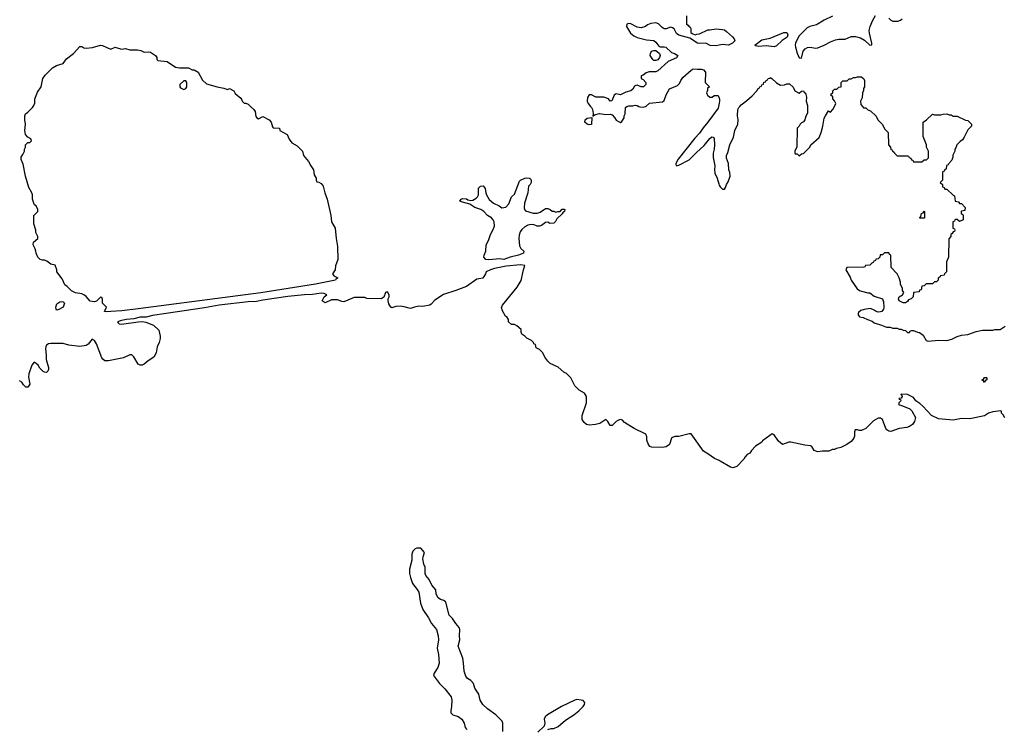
# Model space of a CAD drawing. Header units: inches. Extents: x 2473073 to 2657680, y 705365 to 849016.
# Tile 91 of 151: x 2513272 to 2522742, y 814011 to 820834. Entities that reach past the tile are written whole.
import ezdxf

# ---------------------------------------------------------------- set-up
doc = ezdxf.new("R2010")
doc.units = ezdxf.units.IN
doc.header["$MEASUREMENT"] = 0
for name, color, linetype in [('C5811', 7, 'Continuous'), ('C5812', 7, 'Continuous'), ('C5821', 7, 'Continuous'), ('C5822', 7, 'Continuous')]:
    doc.layers.add(name, color=color, linetype=linetype)

msp = doc.modelspace()

# ---------------------------------------------------------------- linework, layer by layer
at = {"layer": 'C5811', "color": 5}
for points, elevation in [([(2515493.1, 820000), (2515524.7, 819970), (2515538, 819950), (2515542, 819902), (2515554, 819890), (2515570, 819882), (2515610, 819902), (2515672, 819870), (2515691.3, 819850), (2515703.6, 819803.6), (2515710, 819794), (2515770.9, 819790.9), (2515774, 819770), (2515844.7, 819730), (2515865.2, 819685.2), (2515890, 819651.3), (2515939.8, 819619.8), (2515990.6, 819570.6), (2516002, 819530), (2516051.3, 819470), (2516071, 819430), (2516098, 819390), (2516103.6, 819343.6), (2516122, 819310), (2516122, 819290), (2516130, 819274), (2516150, 819271.3), (2516170, 819258), (2516190, 819232), (2516206, 819170), (2516230.7, 819110), (2516266, 818950), (2516271.3, 818890), (2516306, 818830), (2516316.3, 818730), (2516330, 818654), (2516330.8, 818530), (2516310, 818466), (2516304.7, 818430), (2516282, 818390), (2516294, 818370), (2516330.8, 818350.8), (2516316.9, 818343.1), (2516310, 818329.7), (2516118, 818290), (2515590, 818208.1), (2514410, 818053.1), (2514255.8, 818035.8), (2514150, 818029.8), (2514110, 818026.6), (2514088.7, 818030), (2514108, 818070), (2514068.7, 818110), (2514067.3, 818147.3), (2514062, 818162), (2514050, 818166), (2514010, 818128.7), (2513990, 818122), (2513970, 818124), (2513949.4, 818129.4), (2513912.1, 818172.1), (2513890, 818189), (2513870, 818199), (2513809.3, 818209.3), (2513770, 818228.7), (2513730, 818268), (2513704.7, 818284.7), (2513682, 818342), (2513628, 818410), (2513628.7, 818430), (2513613.2, 818473.2), (2513570, 818484), (2513532.5, 818512.5), (2513510, 818522), (2513490, 818522), (2513470, 818528.7), (2513448, 818550), (2513428.9, 818588.9), (2513428.7, 818610), (2513422, 818630), (2513402, 818670), (2513404, 818696), (2513446, 818730), (2513446, 818750), (2513428.4, 818788.4), (2513428, 818810), (2513408.7, 818870), (2513408, 818950), (2513446, 818990), (2513448, 819010), (2513430, 819046), (2513415.3, 819055.3), (2513408.9, 819068.9), (2513395.3, 819110), (2513395.3, 819150), (2513388.7, 819170), (2513360.2, 819220.2), (2513329.1, 819330.9), (2513306.3, 819446.3), (2513286, 819490), (2513286.3, 819513.7), (2513303.1, 819536.9), (2513318, 819570), (2513318, 819590), (2513328, 819610), (2513328.4, 819631.6), (2513350, 819654), (2513370, 819654), (2513386, 819670), (2513378, 819690), (2513350, 819706), (2513328.7, 819730), (2513322, 819770), (2513328.7, 819830), (2513322, 819870), (2513322, 819910), (2513328.7, 819930), (2513350, 819944.7), (2513394, 819990), (2513400.2, 820000)], 80), ([(2518763.5, 820000), (2518772, 819990), (2518782, 819970), (2518789.1, 819930.9), (2518786, 819906), (2518801, 819919), (2518848.2, 819931.8), (2518910, 819921.6), (2518950, 819925.1), (2518970, 819918), (2518994.2, 819894.1), (2519010, 819869.4), (2519030, 819854), (2519050, 819846), (2519063.6, 819856.4), (2519084.7, 819890), (2519086, 819910), (2519094.8, 819930), (2519098.8, 819990), (2519110, 819999.3), (2519112, 820000)], 80), ([(2519227.1, 820000), (2519235.5, 819995.5), (2519270, 819992.3), (2519292.2, 820000)], 80), ([(2519993.7, 820000), (2519990, 819982), (2519891.8, 819850), (2519844.7, 819795.3), (2519810, 819743), (2519765.1, 819694.9), (2519606.2, 819493.8), (2519582, 819450), (2519582, 819442), (2519588.7, 819428.7), (2519610, 819435.3), (2519712.4, 819487.6), (2519781.4, 819558.6), (2519855.1, 819624.9), (2519910, 819691.6), (2519930, 819709.3), (2519943.2, 819703.2), (2519950.8, 819690.8), (2519954.2, 819630), (2519951.7, 819590), (2519943, 819550), (2519942.4, 819510), (2519956.9, 819430), (2519954.3, 819390), (2519958.3, 819358.3), (2519978.7, 819310), (2519994.8, 819254.8), (2520000, 819244.6)], 80), ([(2520000, 816594.8), (2519953.7, 816613.7), (2519890, 816661), (2519850, 816684.7), (2519730, 816852), (2519710, 816851.3), (2519610, 816826), (2519574.6, 816825.4), (2519550, 816818), (2519542, 816810), (2519522, 816750), (2519490, 816727.3), (2519450, 816720.7), (2519350, 816724.7), (2519331.6, 816731.6), (2519316.9, 816756.9), (2519304.7, 816790), (2519303.6, 816823.6), (2519294, 816850), (2519182, 816902), (2519090, 816962), (2519070, 816982), (2519051.1, 816991.1), (2519030, 816984.7), (2519010, 816971), (2518970, 816931.3), (2518950, 816932), (2518930, 816972), (2518910, 816991), (2518852, 816952), (2518810, 816941), (2518750, 816936), (2518723.5, 816943.5), (2518699.8, 816959.8), (2518681, 816990), (2518681, 817030), (2518722, 817150), (2518722, 817210), (2518703.6, 817243.6), (2518651.6, 817271.6), (2518610, 817314), (2518572, 817390), (2518531.1, 817431.1), (2518505.4, 817445.4), (2518450, 817494), (2518374, 817530), (2518350, 817552), (2518322, 817590), (2518302, 817630), (2518270, 817662), (2518238, 817678), (2518234, 817710), (2518218, 817718), (2518214, 817730), (2518194, 817750), (2518150, 817772), (2518131.1, 817791.1), (2518102, 817810), (2518094, 817830), (2518094, 817854), (2518054, 817890), (2518030, 817902), (2518003.6, 817903.6), (2517974, 817930), (2517974, 817950), (2517956.9, 817976.9), (2517944.7, 817984.7), (2517915.3, 818035.3), (2517907.3, 818067.3), (2517914.8, 818090), (2518057.5, 818262.5), (2518094.4, 818325.6), (2518116, 818430), (2518131.3, 818470), (2518090, 818476), (2517950, 818465.4), (2517837.3, 818442.7), (2517799.3, 818430), (2517759, 818410), (2517753.2, 818390), (2517728, 818350), (2517670, 818338), (2517568, 818270), (2517468, 818230), (2517346.8, 818193.2), (2517263.2, 818136.8), (2517230, 818098), (2517218, 818090), (2517150, 818076), (2517110, 818078.8), (2517070, 818071), (2517030, 818056), (2516970, 818074.8), (2516930, 818078.8), (2516890, 818076), (2516850, 818064.7), (2516842, 818070), (2516823.4, 818103.4), (2516814.8, 818130), (2516814.8, 818150), (2516824.7, 818170), (2516826, 818190), (2516810, 818218), (2516790, 818211), (2516772.7, 818167.3), (2516750, 818151.3), (2516610, 818152), (2516590, 818162), (2516490, 818162), (2516390, 818122), (2516370, 818124.7), (2516330, 818142), (2516270, 818142), (2516210, 818112), (2516182, 818130), (2516202, 818170), (2516224.7, 818190), (2516201.4, 818201.4), (2516170, 818205.5), (2516088.1, 818191.9), (2516010.3, 818190.3), (2515850, 818173.2), (2515610, 818138), (2515550, 818123.6), (2515470, 818121.8), (2515190, 818088.6), (2515050, 818062.2), (2514682, 818010), (2514550, 817988.7), (2514490, 817974.3), (2514430, 817972.4), (2514370, 817956.5), (2514298, 817950), (2514250, 817940.4), (2514214, 817930), (2514219, 817919), (2514228, 817910), (2514250, 817906.6), (2514410, 817929.4), (2514450, 817931.8), (2514485.6, 817925.6), (2514558, 817898), (2514608.9, 817848.9), (2514624, 817790), (2514624, 817770), (2514613.2, 817730), (2514594, 817690), (2514584, 817630), (2514562, 817590), (2514507, 817553), (2514470, 817521), (2514450, 817511.3), (2514430, 817511.3), (2514410, 817522), (2514370, 817592), (2514350, 817611.3), (2514330, 817611.3), (2514270, 817584), (2514127.3, 817552.7), (2514090, 817552.7), (2514070.5, 817570), (2514063.4, 817583.4), (2514010, 817717.3), (2513990, 817751), (2513970, 817761), (2513930, 817714), (2513910, 817701), (2513850, 817690.8), (2513744.4, 817704.4), (2513690, 817719.3), (2513570, 817722.3), (2513550, 817718.3), (2513530, 817704.9), (2513522.6, 817690), (2513520.5, 817670), (2513527.8, 817610), (2513527.8, 817567.8), (2513549.6, 817490), (2513549.5, 817470.5), (2513543.7, 817456.3), (2513530, 817442.8), (2513510, 817444), (2513498, 817450), (2513464.5, 817484.5), (2513450, 817512), (2513432, 817530), (2513410, 817542), (2513390, 817514), (2513359, 817430), (2513358, 817398), (2513368, 817330), (2513350, 817302), (2513330, 817302), (2513310, 817322), (2513292, 817350), (2513270, 817362)], 80), ([(2517918.4, 813990), (2517918.8, 814070), (2517910.8, 814090), (2517850, 814150.7), (2517770, 814208.2), (2517726, 814250), (2517701.6, 814290), (2517687.3, 814350), (2517648.1, 814408.1), (2517636.3, 814450), (2517610, 814480.7), (2517580.3, 814500.3), (2517562, 814522), (2517545.3, 814570), (2517541.3, 814650), (2517533.8, 814693.8), (2517490.4, 814810), (2517505.5, 814870), (2517500.5, 814910), (2517504.9, 814970), (2517499.1, 814990), (2517467.4, 815027.4), (2517436.2, 815076.2), (2517404, 815110), (2517370, 815232), (2517352, 815250), (2517319.9, 815259.9), (2517296.7, 815276.7), (2517278.4, 815310), (2517273.1, 815353.1), (2517237.3, 815397.3), (2517210.4, 815450.4), (2517179.1, 815490), (2517173, 815510), (2517170.6, 815570), (2517158.8, 815598.8), (2517150.8, 815650), (2517151, 815670), (2517164.7, 815710), (2517130, 815752), (2517091.6, 815751.6), (2517074.6, 815745.4), (2517054.6, 815725.4), (2517044.7, 815695.3), (2517043.1, 815636.9), (2517022.7, 815550), (2517022.7, 815510), (2517029.6, 815470), (2517050, 815414), (2517096.4, 815356.4), (2517111.2, 815331.2), (2517125.4, 815225.4), (2517150, 815162), (2517204.2, 815084.2), (2517233.6, 815030), (2517282, 814970), (2517297.4, 814910), (2517298.9, 814870), (2517288, 814790), (2517299.7, 814730), (2517307.3, 814647.3), (2517294.3, 814605.7), (2517259.5, 814550), (2517253.2, 814530), (2517309.3, 814450), (2517361.8, 814401.8), (2517421.8, 814321.8), (2517429.8, 814290), (2517425.4, 814230), (2517417.4, 814190), (2517418.7, 814170), (2517439.3, 814150), (2517490, 814135.1), (2517522.9, 814110), (2517546, 814070), (2517558, 814030), (2517573.6, 814010)], 60), ([(2518350.4, 814009.6), (2518382.3, 814017.7), (2518410, 814018.9), (2518450, 814037.6), (2518520.8, 814099.2), (2518600.7, 814150), (2518650.5, 814190), (2518690.5, 814230), (2518704, 814250), (2518706.8, 814270), (2518690, 814286.8), (2518672.3, 814292.3), (2518630, 814297), (2518610, 814291.8), (2518483.7, 814230), (2518348.3, 814151.7), (2518325.4, 814130), (2518317.4, 814110), (2518321.3, 814070), (2518317.6, 814042.4), (2518255.2, 813984.8)], 60)]:
    msp.add_lwpolyline(points, dxfattribs=dict(at, elevation=elevation))
at = {"layer": 'C5811', "color": 5, "elevation": 80}
for points in [[(2518750, 819824), (2518729.4, 819829.4), (2518709, 819850), (2518709.4, 819870.6), (2518730, 819886), (2518774, 819894), (2518770, 819828)], [(2518210, 818974.8), (2518250, 818974.8), (2518276.5, 818983.5), (2518330, 819018), (2518350, 819018), (2518374, 819010), (2518392.7, 818992.7), (2518410, 818992), (2518430, 818982), (2518449.1, 818990.9), (2518468.7, 818991.3), (2518490, 819012), (2518510, 819014), (2518514, 819010), (2518512, 818990), (2518498, 818982), (2518490, 818968), (2518439.6, 818920.4), (2518425.4, 818894.6), (2518410, 818878), (2518370, 818875.3), (2518350, 818888.7), (2518330, 818884), (2518290, 818854), (2518270, 818849), (2518250, 818849.2), (2518220.2, 818860.2), (2518190, 818863.6), (2518160.6, 818859.4), (2518130, 818843.6), (2518101.7, 818818.3), (2518086.6, 818793.4), (2518077, 818763), (2518073, 818730), (2518080.2, 818660.2), (2518093.1, 818633.1), (2518121, 818610), (2518118.8, 818590), (2518070.2, 818569.8), (2517989.4, 818550.6), (2517930, 818529.7), (2517890, 818534.6), (2517784, 818524), (2517754, 818530), (2517737.2, 818550), (2517739, 818570), (2517754, 818610), (2517757.2, 818670), (2517781.2, 818710), (2517799, 818770), (2517824, 818810), (2517839.3, 818850), (2517835.1, 818890), (2517825.2, 818910), (2517810, 818929), (2517772.7, 818952.7), (2517735.3, 818990), (2517708, 819010), (2517650, 819028.7), (2517600.2, 819060.2), (2517530, 819079), (2517506, 819090), (2517518, 819110), (2517530, 819114.8), (2517570, 819110.8), (2517582.8, 819102.8), (2517610, 819096), (2517630, 819098.8), (2517662, 819118), (2517675.3, 819130), (2517684, 819150), (2517684.7, 819215.3), (2517705.2, 819234.8), (2517730, 819236), (2517750, 819212), (2517754, 819170), (2517760.7, 819150), (2517786.9, 819106.9), (2517830, 819070.8), (2517884.5, 819044.5), (2517910, 819026.8), (2517949.1, 819030.9), (2517977.5, 819062.5), (2518002, 819130), (2518030, 819158), (2518079, 819281), (2518090, 819291.3), (2518130, 819311), (2518150, 819314.8), (2518171, 819311), (2518183.6, 819303.6), (2518191.6, 819291.6), (2518192, 819270), (2518182, 819250), (2518166.8, 819233.2), (2518158.8, 819170), (2518127.3, 819070), (2518124, 819024), (2518126, 819010), (2518136, 818996)], [(2513630, 818042), (2513622, 818050), (2513619, 818070), (2513630, 818102), (2513659, 818121), (2513670, 818124.7), (2513690, 818122), (2513702, 818110), (2513691, 818070), (2513650, 818048.7)]]:
    msp.add_lwpolyline(points, close=True, dxfattribs=at)
at = {"layer": 'C5812', "color": 5, "elevation": 80}
for points in [[(2519686, 820870), (2519686, 820790), (2519702, 820782), (2519710, 820766), (2519722, 820762), (2519726, 820750), (2519726, 820710), (2519740.4, 820700.4), (2519770, 820688), (2519783.6, 820696.4), (2519810, 820698), (2519890, 820738), (2519910, 820735.3), (2519970, 820745.2), (2520000, 820743.2)], [(2520000, 820589.3), (2519970, 820582.4), (2519913.4, 820586.6), (2519870, 820607.3), (2519810, 820603.8), (2519791.3, 820610), (2519715.9, 820655.9), (2519610, 820685.7), (2519590, 820703), (2519565.1, 820745.1), (2519550, 820757.3), (2519530, 820763), (2519490, 820747.4), (2519470, 820747.4), (2519450, 820760.5), (2519415.3, 820795.3), (2519390, 820803.8), (2519342, 820798), (2519310, 820783.8), (2519290, 820768.5), (2519250, 820754.9), (2519210, 820762.4), (2519150, 820793.4), (2519130, 820796.3), (2519110, 820790.8), (2519107.3, 820767.3), (2519146, 820706), (2519177.7, 820677.7), (2519210, 820662.9), (2519300.6, 820640.6), (2519370, 820634), (2519390, 820618.9), (2519418.6, 820578.6), (2519433.1, 820573.1), (2519470, 820574), (2519485.2, 820570), (2519540, 820520), (2519569, 820510), (2519600.9, 820490), (2519590, 820468.8), (2519507.5, 820432.5), (2519410, 820343.8), (2519390, 820333.4), (2519326, 820334), (2519297.2, 820322.8), (2519270, 820302), (2519250, 820294), (2519248, 820270), (2519270, 820258), (2519294.5, 820230), (2519294, 820210), (2519272.3, 820190), (2519250, 820188.9), (2519210, 820205.5), (2519197.5, 820202.5), (2519185.8, 820194.2), (2519170, 820166), (2519149, 820150), (2519103.3, 820136.7), (2519050, 820110.7), (2519010, 820121), (2519002, 820118), (2518989, 820110), (2518967.3, 820052.7), (2518950, 820052), (2518934, 820074), (2518890.5, 820090.5), (2518814, 820090), (2518770, 820111), (2518749.2, 820110.8), (2518732.3, 820087.7), (2518729.3, 820050), (2518738, 820030), (2518763.5, 820000)], [(2513400.2, 820000), (2513419, 820030), (2513419, 820070), (2513424, 820090), (2513442, 820138), (2513477.2, 820190), (2513495.3, 820270), (2513518, 820302), (2513588, 820370), (2513625.6, 820394.4), (2513690, 820412), (2513722, 820458), (2513788, 820510), (2513850, 820576), (2513870, 820576), (2513890, 820564.7), (2513910, 820561), (2513973.6, 820566.4), (2514050, 820590.7), (2514070, 820586.8), (2514110, 820566), (2514150, 820552), (2514190, 820570.7), (2514250, 820551.3), (2514290, 820558), (2514330, 820544.7), (2514403.6, 820543.6), (2514436.9, 820536.9), (2514470, 820522), (2514510, 820524.7), (2514530, 820521), (2514578, 820490), (2514591.3, 820470), (2514592, 820450), (2514601, 820441), (2514690, 820431), (2514770, 820378), (2514810, 820371.3), (2514894, 820370), (2514930, 820351.3), (2514951, 820351), (2514990, 820331.3), (2515030, 820252), (2515070, 820218), (2515170, 820187.3), (2515236.9, 820176.9), (2515270, 820162), (2515290, 820172), (2515330, 820151.3), (2515345.4, 820125.4), (2515398.5, 820078.5), (2515406, 820070), (2515411.3, 820051.3), (2515432, 820032), (2515448, 820032), (2515470, 820022), (2515493.1, 820000)], [(2519292.2, 820000), (2519298, 820002), (2519330, 820032.8), (2519454.4, 820045.6), (2519470, 820058), (2519490, 820113.2), (2519521.6, 820170), (2519599.5, 820200.5), (2519619.5, 820220.5), (2519630.6, 820250), (2519650, 820278.4), (2519730, 820349.3), (2519750, 820362.7), (2519790, 820357), (2519830, 820359.3), (2519850, 820352.7), (2519868.9, 820328.9), (2519866, 820230), (2519906, 820190), (2519888.4, 820171.6), (2519887.3, 820152.7), (2519878, 820130), (2519880.4, 820120.4), (2519887.3, 820107.3), (2519910, 820088), (2519931.6, 820088.4), (2519950, 820106), (2519990, 820106), (2520000, 820080.3)], [(2519112, 820000), (2519130, 820006), (2519170, 820005.2), (2519191.6, 820011.6), (2519210, 820009), (2519227.1, 820000)], [(2520000, 820030.6), (2519993.7, 820000)]]:
    msp.add_lwpolyline(points, dxfattribs=at)
for points in [[(2519370, 820442), (2519362, 820450), (2519335.3, 820490), (2519338, 820510), (2519349.1, 820530.9), (2519370, 820538), (2519390, 820538), (2519424.7, 820510), (2519430.9, 820489.1), (2519424.7, 820470), (2519410, 820448.7), (2519390, 820442)], [(2514870, 820246), (2514850, 820246), (2514812, 820210), (2514812, 820190), (2514819.6, 820179.6), (2514850, 820162), (2514870, 820174), (2514878, 820190), (2514878, 820230)]]:
    msp.add_lwpolyline(points, close=True, dxfattribs=at)
at = {"layer": 'C5821', "color": 5, "elevation": 80}
for points in [[(2520000, 819244.6), (2520008.3, 819228.3), (2520030, 819206), (2520050, 819206), (2520060.7, 819219.3), (2520070, 819248), (2520085.2, 819274.8), (2520104.7, 819330), (2520103.6, 819363.6), (2520091.3, 819391.3), (2520088.2, 819450), (2520070, 819502), (2520070.6, 819529.4), (2520083.4, 819556.6), (2520100.5, 819630), (2520136.4, 819703.6), (2520150.5, 819770), (2520180.3, 819830), (2520182.3, 819870), (2520174.6, 819910), (2520180.2, 819970), (2520189.2, 819990), (2520197.6, 820000)], [(2520848.8, 820000), (2520850, 819934), (2520832.9, 819907.1), (2520822, 819870), (2520810, 819852), (2520790, 819842), (2520778, 819830), (2520768, 819810), (2520748.7, 819790), (2520747.3, 819612.7), (2520728, 819570), (2520728, 819550), (2520730, 819546), (2520750, 819546), (2520770, 819526), (2520790, 819546), (2520811.1, 819548.9), (2520870, 819608), (2520882, 819630), (2520959.8, 819700.2), (2520981, 819750), (2520998, 819810), (2521010, 819886), (2521020.7, 819910), (2521050, 819958), (2521070, 819946), (2521094, 819970), (2521108, 820000)], [(2521377, 820000), (2521387.3, 819987.3), (2521410, 819986), (2521428.4, 819968.4), (2521456.4, 819956.4), (2521510, 819906), (2521526, 819870), (2521570, 819826), (2521590, 819786), (2521626, 819750), (2521628, 819630), (2521646, 819610), (2521650, 819586), (2521662, 819582), (2521666, 819570), (2521682, 819562), (2521686, 819550), (2521710, 819526), (2521810, 819526), (2521822, 819522), (2521826, 819510), (2521842, 819502), (2521850, 819486), (2521862, 819482), (2521870, 819466), (2521950, 819466), (2521970, 819486), (2521992.7, 819487.3), (2522012.7, 819507.3), (2522012, 819570), (2521992, 819610), (2521992, 819630), (2521962, 819710), (2521962, 819850), (2521994, 819870), (2522050, 819926), (2522070, 819918), (2522130, 819918), (2522152.7, 819927.3), (2522190, 819928), (2522210, 819918), (2522230, 819918), (2522250, 819908), (2522287.3, 819907.3), (2522368.4, 819868.4), (2522390, 819866), (2522426, 819830), (2522426, 819810), (2522390, 819774), (2522356.4, 819703.6), (2522340.4, 819679.6), (2522316.4, 819663.6), (2522286, 819630), (2522276.4, 819603.6), (2522266, 819590), (2522266, 819570), (2522248.4, 819531.6), (2522247.3, 819512.7), (2522236.4, 819483.6), (2522207.3, 819452.7), (2522202, 819438), (2522187.3, 819432.7), (2522182, 819398), (2522170, 819394), (2522162, 819378), (2522146, 819370), (2522146, 819290), (2522126, 819270), (2522146, 819250), (2522148.4, 819228.4), (2522162, 819222), (2522170, 819206), (2522190, 819206), (2522250, 819146), (2522262, 819142), (2522268, 819088), (2522302, 819082), (2522310, 819066), (2522330, 819066), (2522366, 819030), (2522362, 818998), (2522330, 818994), (2522326, 818990), (2522326, 818970), (2522342, 818962), (2522346, 818950), (2522346, 818910), (2522310, 818894), (2522290, 818914), (2522272.7, 818912.7), (2522266, 818910), (2522262, 818898), (2522246, 818890), (2522246, 818830), (2522262, 818822), (2522266, 818810), (2522262, 818798), (2522250, 818794), (2522242, 818778), (2522226, 818770), (2522226, 818750), (2522207.3, 818727.3), (2522206, 818550), (2522187.3, 818507.3), (2522186, 818410), (2522166, 818390), (2522162, 818378), (2522128, 818372), (2522122, 818358), (2522106, 818350), (2522106, 818330), (2522090, 818314), (2522070, 818314), (2522050, 818294), (2521990, 818294), (2521970, 818274), (2521947.3, 818272.7), (2521942, 818238), (2521927.3, 818232.7), (2521922, 818218), (2521867.3, 818212.7), (2521866, 818170), (2521846, 818150), (2521820.2, 818139.8), (2521810, 818126), (2521790, 818111.3), (2521770, 818111), (2521731.3, 818130), (2521724, 818150), (2521730, 818168), (2521762, 818190), (2521774, 818210), (2521762, 818230), (2521762, 818250), (2521744.7, 818290), (2521744.7, 818310), (2521731.1, 818351.1), (2521711.6, 818391.6), (2521654, 818450), (2521652, 818570), (2521638, 818578), (2521630, 818594), (2521590, 818594), (2521570, 818574), (2521547.3, 818572.7), (2521546, 818550), (2521530, 818534), (2521507.3, 818532.7), (2521502, 818518), (2521487.3, 818512.7), (2521482, 818498), (2521467.3, 818492.7), (2521450, 818474), (2521408.4, 818471.6), (2521402, 818458), (2521390, 818454), (2521228.4, 818451.6), (2521218, 818430), (2521258, 818358), (2521269.1, 818329.1), (2521325.6, 818245.6), (2521348, 818230), (2521370, 818222.7), (2521430, 818209.2), (2521450, 818209), (2521490, 818175.3), (2521569.2, 818149.2), (2521580.2, 818120.2), (2521583.7, 818070), (2521579.5, 818050), (2521564, 818030), (2521550, 818023.8), (2521530, 818023), (2521508.5, 818028.5), (2521490, 818042), (2521455.9, 818055.9), (2521392.5, 818047.5), (2521362, 818038), (2521340.2, 818019.8), (2521335.3, 818010), (2521336.4, 817996.4), (2521350, 817978), (2521386, 817970), (2521426, 817950), (2521470, 817935.3), (2521490, 817918), (2521562, 817898), (2521610, 817878), (2521643.6, 817876.4), (2521670, 817868), (2521710, 817868), (2521730, 817858), (2521750, 817858), (2521768.4, 817848.4), (2521790, 817846), (2521810, 817826), (2521830, 817826), (2521838, 817842), (2521850, 817846), (2521870, 817846), (2521908.4, 817828.4), (2521927.3, 817827.3), (2521960.4, 817800.4), (2521988.9, 817748.9), (2522010, 817742), (2522110, 817754), (2522190, 817749), (2522238, 817762), (2522290, 817788.7), (2522330, 817802), (2522390, 817808.7), (2522470, 817835.3), (2522531.6, 817848.4), (2522630, 817848), (2522650, 817855.3), (2522703.6, 817856.4), (2522751.1, 817888.9)], [(2522745.4, 817005.4), (2522730, 817034), (2522714, 817050), (2522714, 817070), (2522710, 817074), (2522630, 817064.7), (2522590, 817051.3), (2522550, 817026), (2522410, 816998), (2522330, 817001), (2522250, 816982.8), (2522110, 816996.3), (2522042.8, 817030), (2521958.8, 817118.8), (2521930, 817144.7), (2521892, 817170), (2521870, 817202), (2521810.9, 817230.9), (2521750, 817234), (2521746, 817230), (2521758, 817218), (2521758, 817210), (2521750, 817194), (2521728, 817192), (2521730, 817186), (2521742, 817182), (2521746, 817170), (2521726, 817150), (2521726, 817130), (2521747.3, 817127.3), (2521833.2, 817093.2), (2521852.5, 817072.5), (2521889.2, 817010), (2521879, 816970), (2521857.5, 816942.5), (2521830, 816922.8), (2521806, 816914), (2521730, 816902.8), (2521650, 816876), (2521630, 816878), (2521610.9, 816890.9), (2521603.5, 816903.5), (2521571, 816991), (2521550, 817002), (2521530, 817002), (2521483.1, 816976.9), (2521410, 816902), (2521370, 816884.7), (2521345.4, 816885.4), (2521330, 816892), (2521308.9, 816891.1), (2521302, 816870), (2521302, 816830), (2521295.3, 816810), (2521270, 816778), (2521228, 816750), (2521170, 816721), (2521128.9, 816711.1), (2521110, 816702), (2521090, 816702), (2521053.6, 816686.4), (2520990, 816686), (2520950, 816678), (2520911.6, 816691.6), (2520892, 816730), (2520876.9, 816736.9), (2520823.5, 816743.5), (2520688.4, 816771.6), (2520670, 816772), (2520610, 816750.8), (2520570, 816781), (2520530, 816842), (2520510, 816852), (2520450, 816812), (2520416.4, 816783.6), (2520408.4, 816771.6), (2520350, 816732), (2520308.9, 816691.1), (2520294.6, 816665.4), (2520270, 816652), (2520248.9, 816631.1), (2520238, 816610), (2520170, 816538), (2520130, 816526), (2520110, 816531), (2520010, 816590.7), (2520000, 816594.8)]]:
    msp.add_lwpolyline(points, dxfattribs=at)
for points in [[(2521930, 818926), (2521928, 818930), (2521938, 818942), (2521946, 818970), (2521962, 818978), (2521970, 818994), (2521974, 818990), (2521974, 818930), (2521970, 818926)], [(2522550, 817346), (2522542, 817362), (2522526, 817370), (2522542, 817378), (2522550, 817394), (2522570, 817394), (2522574, 817390), (2522574, 817370), (2522558, 817362)]]:
    msp.add_lwpolyline(points, close=True, dxfattribs=at)
at = {"layer": 'C5822', "color": 5}
for points, elevation in [([(2521090, 820867.3), (2521010.8, 820830), (2520935.7, 820784.3), (2520870, 820769.5), (2520844.6, 820755.4), (2520765.3, 820674.7), (2520733.6, 820610), (2520730.6, 820590), (2520735.2, 820570), (2520750, 820511.8), (2520770, 820466.3), (2520790, 820463.7), (2520807.4, 820532.6), (2520825.8, 820554.2), (2520850, 820568.4), (2520870, 820570.6), (2520930, 820561.1), (2520950, 820565), (2521010.2, 820590), (2521070, 820622.6), (2521119.2, 820640.8), (2521150, 820647.2), (2521210, 820648.1), (2521268.3, 820671.7), (2521310, 820674.1), (2521359.2, 820659.2), (2521397.9, 820637.9), (2521450, 820588), (2521468.1, 820591.9), (2521468.9, 820610), (2521445.2, 820705.2), (2521443.4, 820730), (2521450.6, 820770), (2521476.5, 820830), (2521504.4, 820875.6)], 60), ([(2521630, 820849), (2521650, 820829.1), (2521670, 820818.6), (2521719.4, 820820.6), (2521744.4, 820830), (2521758.7, 820841.3)], 60), ([(2520000, 820743.2), (2520030, 820741.2), (2520050, 820735.3), (2520070, 820722), (2520129.2, 820670), (2520143.7, 820650), (2520149.3, 820630), (2520129.3, 820610), (2520090, 820590.6), (2520030, 820596.3), (2520000, 820589.3)], 80), ([(2521108, 820000), (2521122, 820030), (2521110, 820054), (2521092.7, 820072.7), (2521091.6, 820091.6), (2521074, 820110), (2521078, 820122), (2521094, 820130), (2521094, 820150), (2521110, 820166), (2521130, 820166), (2521150, 820186), (2521172.7, 820187.3), (2521174, 820230), (2521190, 820246), (2521230, 820246), (2521250, 820266), (2521270, 820266), (2521290, 820278), (2521310, 820278), (2521330, 820286), (2521370, 820286), (2521390, 820266), (2521398, 820250), (2521398, 820190), (2521388.4, 820171.6), (2521387.3, 820152.7), (2521378, 820130), (2521376.4, 820083.6), (2521358, 820050), (2521360.4, 820020.4), (2521377, 820000)], 80), ([(2520197.6, 820000), (2520210, 820014.8), (2520264.2, 820055.8), (2520316.4, 820103.6), (2520365.8, 820154.2), (2520371.3, 820170), (2520384.1, 820175.9), (2520390, 820188.7), (2520405.5, 820194.5), (2520410, 820208), (2520424.9, 820215.1), (2520430, 820232), (2520444, 820236), (2520452, 820250), (2520464.9, 820255.1), (2520470, 820268), (2520487.3, 820272.7), (2520490, 820278), (2520506, 820270), (2520550, 820226), (2520590, 820206), (2520627.3, 820207.3), (2520650, 820218), (2520676.4, 820216.4), (2520710, 820186), (2520728.7, 820148.7), (2520770, 820128), (2520792, 820148), (2520810, 820148.7), (2520817, 820137), (2520830, 820128.7), (2520838, 820090), (2520837.2, 820050), (2520848.7, 820010), (2520848.8, 820000)], 80), ([(2520000, 820080.3), (2520004, 820070), (2520004, 820050), (2520000, 820030.6)], 80)]:
    msp.add_lwpolyline(points, dxfattribs=dict(at, elevation=elevation))
at = {"layer": 'C5822', "color": 5, "elevation": 60}
msp.add_lwpolyline([(2520530, 820574.9), (2520450, 820581.8), (2520378, 820578), (2520350, 820582), (2520342, 820590), (2520410, 820640.2), (2520490, 820657.9), (2520621.6, 820710), (2520650.2, 820710), (2520659.2, 820690), (2520652.2, 820667.8), (2520606.3, 820633.7), (2520550, 820582.2)], close=True, dxfattribs=at)

doc.saveas('drawing.dxf')
